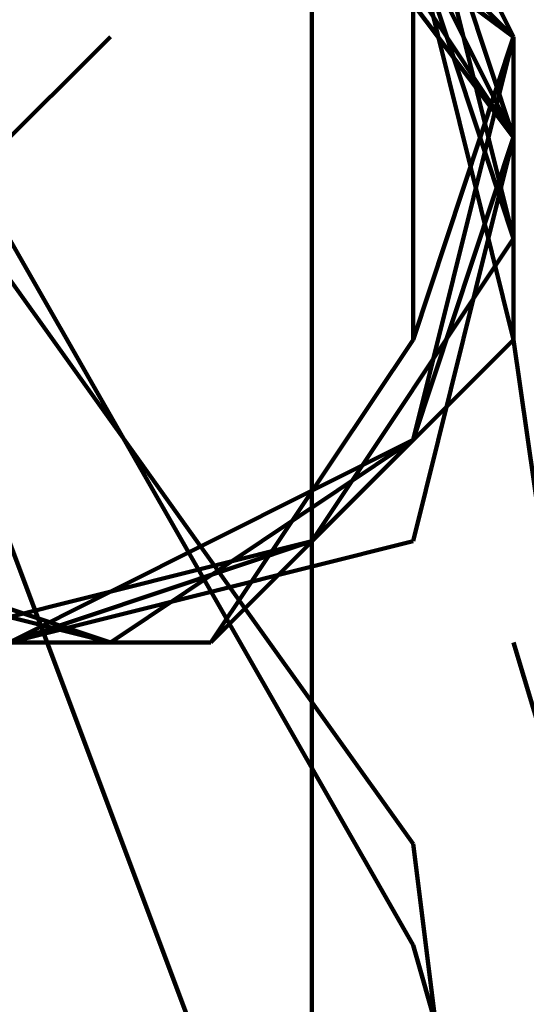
# Model space of a CAD drawing. Header units: inches. Extents: x -1901 to 7725, y 4299 to 7113.
# Tile 145 of 180: x 2626.72 to 2628.84, y 6206.64 to 6210.76. Entities that reach past the tile are written whole.
import ezdxf

# ---------------------------------------------------------------- set-up
doc = ezdxf.new("R2010")
doc.units = ezdxf.units.IN
doc.header["$MEASUREMENT"] = 0
doc.layers.add('at_Entity', color=7, linetype='Continuous')

msp = doc.modelspace()

# ---------------------------------------------------------------- linework, layer by layer
at = {"layer": 'at_Entity', "color": 7, "lineweight": 211}
for p, q in [((2627.1007, 6211.959), (2628.7866, 6210.6922)), ((2628.7866, 6210.6922), (2627.1007, 6211.959)), ((2628.7866, 6210.6922), (2627.1007, 6211.959)), ((2628.7866, 6210.6922), (2627.1007, 6211.959)), ((2627.1007, 6211.959), (2628.7866, 6210.6922)), ((2628.7866, 6210.6922), (2627.1007, 6211.959)), ((2628.7866, 6210.6922), (2627.1007, 6211.959)), ((2628.7866, 6210.6922), (2627.1007, 6211.959)), ((2628.7866, 6210.273), (2627.5199, 6211.959)), ((2628.7866, 6210.6922), (2627.5199, 6211.959)), ((2628.7866, 6210.6922), (2627.5199, 6211.959)), ((2628.7866, 6210.6922), (2627.5199, 6211.959)), ((2628.7866, 6210.6922), (2627.9437, 6211.5398)), ((2628.7866, 6210.6922), (2627.9437, 6211.5398)), ((2628.7866, 6210.6922), (2627.9437, 6211.5398)), ((2628.7866, 6210.6922), (2627.9437, 6211.5398)), ((2628.7866, 6210.6922), (2627.9437, 6211.5398)), ((2627.9437, 6211.5398), (2628.7866, 6210.273)), ((2628.7866, 6210.273), (2627.9437, 6211.5398)), ((2628.7866, 6210.273), (2627.9437, 6211.5398)), ((2628.7866, 6210.273), (2627.9437, 6211.5398)), ((2628.7866, 6210.273), (2627.9437, 6211.5398)), ((2628.7866, 6210.6922), (2627.9437, 6211.5398)), ((2628.7866, 6210.273), (2627.9437, 6211.5398)), ((2628.7866, 6210.273), (2627.9437, 6211.5398)), ((2628.7866, 6210.273), (2627.9437, 6211.5398)), ((2628.7866, 6210.273), (2627.9437, 6211.5398)), ((2628.7866, 6210.273), (2627.9437, 6211.5398)), ((2628.7866, 6210.273), (2627.9437, 6211.5398)), ((2628.7866, 6210.6922), (2627.9437, 6211.5398)), ((2628.7866, 6210.6922), (2627.9437, 6211.5398)), ((2628.7866, 6210.6922), (2627.9437, 6211.5398)), ((2628.7866, 6210.6922), (2627.9437, 6211.5398)), ((2628.7866, 6210.6922), (2627.9437, 6211.5398)), ((2628.7866, 6210.6922), (2628.3674, 6211.5398)), ((2628.7866, 6209.8493), (2628.3674, 6211.5398)), ((2628.7866, 6209.8493), (2628.3674, 6211.5398)), ((2628.7866, 6209.8493), (2628.3674, 6211.5398)), ((2628.3674, 6211.5398), (2628.7866, 6210.6922)), ((2628.7866, 6210.6922), (2628.3674, 6211.5398)), ((2628.3674, 6211.5398), (2628.7866, 6210.6922)), ((2628.7866, 6210.6922), (2628.3674, 6211.5398)), ((2628.7866, 6210.273), (2628.3674, 6211.5398)), ((2628.7866, 6209.8493), (2628.3674, 6211.5398)), ((2628.7866, 6210.6922), (2628.3674, 6211.5398)), ((2628.7866, 6209.8493), (2628.3674, 6211.5398)), ((2628.7866, 6209.8493), (2628.3674, 6211.5398)), ((2628.7866, 6209.8493), (2628.3674, 6211.5398)), ((2628.7866, 6209.8493), (2628.3674, 6211.5398)), ((2628.7866, 6209.8493), (2628.3674, 6211.5398)), ((2628.7866, 6209.8493), (2628.3674, 6211.5398)), ((2628.7866, 6209.8493), (2628.3674, 6211.5398)), ((2628.7866, 6209.8493), (2628.3674, 6211.5398)), ((2628.7866, 6209.8493), (2628.3674, 6211.5398)), ((2628.3674, 6211.5398), (2628.7866, 6210.6922)), ((2628.7866, 6209.8493), (2628.3674, 6211.5398)), ((2628.7866, 6210.6922), (2628.3674, 6211.5398)), ((2628.7866, 6210.6922), (2628.3674, 6211.5398)), ((2628.7866, 6209.8493), (2628.3674, 6211.5398)), ((2628.7866, 6209.8493), (2628.3674, 6211.5398)), ((2628.7866, 6210.6922), (2628.3674, 6211.5398)), ((2628.7866, 6209.8493), (2628.3674, 6211.5398)), ((2628.7866, 6209.8493), (2628.3674, 6211.5398)), ((2628.7866, 6209.8493), (2628.3674, 6211.5398)), ((2628.7866, 6210.6922), (2628.3674, 6211.5398)), ((2628.7866, 6210.273), (2628.3674, 6211.5398)), ((2628.3674, 6211.5398), (2628.7866, 6210.6922)), ((2628.7866, 6209.8493), (2628.3674, 6211.5398)), ((2627.9437, 6211.116), (2627.9437, 6192.106)), ((2627.9437, 6211.116), (2627.9437, 6192.106)), ((2628.7866, 6210.6922), (2628.3674, 6211.116)), ((2628.7866, 6210.6922), (2628.3674, 6211.116)), ((2628.7866, 6210.6922), (2628.3674, 6211.116)), ((2628.3674, 6211.116), (2628.7866, 6210.6922)), ((2628.7866, 6210.6922), (2628.3674, 6211.116)), ((2628.3674, 6211.116), (2628.7866, 6210.6922)), ((2628.7866, 6210.6922), (2628.3674, 6211.116)), ((2628.7866, 6210.6922), (2628.3674, 6211.116)), ((2628.7866, 6210.6922), (2628.3674, 6211.116)), ((2628.3674, 6211.116), (2628.7866, 6210.6922)), ((2628.3674, 6211.116), (2628.7866, 6210.6922)), ((2628.3674, 6211.116), (2628.7866, 6210.6922)), ((2628.3674, 6211.116), (2628.7866, 6210.6922)), ((2628.7866, 6210.6922), (2628.3674, 6211.116)), ((2628.7866, 6210.6922), (2628.3674, 6211.116)), ((2628.3674, 6211.116), (2628.7866, 6210.6922)), ((2628.7866, 6210.6922), (2628.3674, 6211.116)), ((2628.7866, 6210.6922), (2628.3674, 6211.116)), ((2628.3674, 6211.116), (2628.7866, 6210.6922)), ((2628.7866, 6210.6922), (2628.3674, 6211.116)), ((2628.7866, 6209.4255), (2628.3674, 6211.116)), ((2628.7866, 6210.6922), (2628.3674, 6211.116)), ((2628.7866, 6210.6922), (2628.3674, 6211.116)), ((2628.3674, 6211.116), (2628.7866, 6210.273)), ((2628.7866, 6209.8493), (2628.3674, 6211.116)), ((2628.3674, 6211.116), (2628.7866, 6210.6922)), ((2628.7866, 6210.6922), (2628.3674, 6211.116)), ((2628.3674, 6211.116), (2628.7866, 6210.6922)), ((2628.3674, 6211.116), (2628.7866, 6210.6922)), ((2628.3674, 6211.116), (2628.7866, 6210.6922)), ((2628.7866, 6210.6922), (2628.3674, 6211.116)), ((2628.3674, 6211.116), (2628.7866, 6210.6922)), ((2628.7866, 6210.6922), (2628.3674, 6211.116)), ((2628.7866, 6210.6922), (2628.3674, 6211.116)), ((2628.7866, 6210.6922), (2628.3674, 6211.116)), ((2628.3674, 6211.116), (2628.7866, 6210.6922)), ((2628.7866, 6210.6922), (2628.3674, 6211.116)), ((2628.7866, 6210.6922), (2628.3674, 6211.116)), ((2628.3674, 6211.116), (2628.7866, 6210.6922)), ((2628.7866, 6210.6922), (2628.3674, 6211.116)), ((2628.7866, 6210.6922), (2628.3674, 6211.116)), ((2628.3674, 6211.116), (2628.7866, 6210.6922)), ((2628.3674, 6211.116), (2628.7866, 6210.6922)), ((2628.7866, 6210.6922), (2628.3674, 6211.116)), ((2628.7866, 6209.8493), (2628.3674, 6211.116)), ((2628.7866, 6210.6922), (2628.3674, 6211.116)), ((2628.3674, 6211.116), (2628.7866, 6210.6922)), ((2628.7866, 6209.8493), (2628.3674, 6211.116)), ((2628.7866, 6209.8493), (2628.3674, 6211.116)), ((2628.7866, 6209.4255), (2628.3674, 6211.116)), ((2628.7866, 6209.8493), (2628.3674, 6211.116)), ((2628.7866, 6210.6922), (2628.3674, 6211.116)), ((2628.7866, 6209.8493), (2628.3674, 6211.116)), ((2628.3674, 6211.116), (2628.7866, 6210.6922)), ((2628.3674, 6211.116), (2628.7866, 6210.6922)), ((2628.7866, 6209.8493), (2628.3674, 6211.116)), ((2628.7866, 6209.4255), (2628.3674, 6211.116)), ((2628.7866, 6209.8493), (2628.3674, 6211.116)), ((2628.7866, 6209.8493), (2628.3674, 6211.116)), ((2628.7866, 6210.6922), (2628.3674, 6211.116)), ((2628.3674, 6209.4255), (2628.3674, 6211.116)), ((2628.7866, 6210.6922), (2628.3674, 6211.116)), ((2628.7866, 6210.6922), (2628.3674, 6211.116)), ((2628.7866, 6209.4255), (2628.3674, 6211.116)), ((2628.7866, 6210.6922), (2628.3674, 6211.116)), ((2628.7866, 6209.8493), (2628.3674, 6211.116)), ((2628.7866, 6209.8493), (2628.3674, 6211.116)), ((2628.7866, 6209.8493), (2628.3674, 6211.116)), ((2628.7866, 6210.6922), (2628.3674, 6211.116)), ((2628.7866, 6210.6922), (2628.3674, 6211.116)), ((2628.3674, 6209.4255), (2628.3674, 6211.116)), ((2628.3674, 6211.116), (2628.7866, 6210.273)), ((2628.7866, 6210.6922), (2628.3674, 6211.116)), ((2628.3674, 6211.116), (2628.7866, 6210.6922)), ((2628.7866, 6210.6922), (2628.3674, 6211.116)), ((2628.7866, 6210.6922), (2628.3674, 6211.116)), ((2628.7866, 6210.6922), (2628.3674, 6211.116)), ((2628.3674, 6211.116), (2628.7866, 6210.6922)), ((2628.7866, 6209.4255), (2628.3674, 6211.116)), ((2628.7866, 6210.6922), (2628.3674, 6211.116)), ((2628.3674, 6209.4255), (2628.3674, 6211.116)), ((2628.7866, 6209.8493), (2628.3674, 6211.116)), ((2628.7866, 6209.4255), (2628.3674, 6211.116)), ((2628.3674, 6211.116), (2628.7866, 6210.6922)), ((2628.3674, 6211.116), (2628.7866, 6210.6922)), ((2628.7866, 6210.6922), (2628.3674, 6211.116)), ((2628.7866, 6210.6922), (2628.3674, 6211.116)), ((2628.7866, 6210.6922), (2628.3674, 6211.116)), ((2628.7866, 6210.273), (2628.3674, 6211.116)), ((2628.7866, 6210.6922), (2628.3674, 6211.116)), ((2628.3674, 6211.116), (2628.7866, 6210.6922)), ((2628.7866, 6209.8493), (2628.3674, 6211.116)), ((2628.7866, 6210.6922), (2628.3674, 6211.116)), ((2628.7866, 6209.8493), (2628.3674, 6211.116)), ((2628.7866, 6210.6922), (2628.3674, 6211.116)), ((2628.7866, 6209.4255), (2628.3674, 6211.116)), ((2628.7866, 6210.6922), (2628.3674, 6211.116)), ((2628.3674, 6211.116), (2628.7866, 6210.6922)), ((2628.7866, 6210.6922), (2628.3674, 6211.116)), ((2628.3674, 6211.116), (2628.7866, 6210.6922)), ((2628.7866, 6210.6922), (2628.3674, 6211.116)), ((2628.7866, 6210.6922), (2628.3674, 6211.116)), ((2628.3674, 6211.116), (2628.7866, 6210.6922)), ((2628.3674, 6211.116), (2628.7866, 6210.6922)), ((2628.7866, 6210.6922), (2628.3674, 6211.116)), ((2628.7866, 6210.6922), (2628.3674, 6211.116)), ((2628.7866, 6209.4255), (2628.3674, 6211.116)), ((2628.3674, 6211.116), (2628.7866, 6210.6922)), ((2628.7866, 6210.6922), (2628.3674, 6211.116)), ((2628.7866, 6209.4255), (2628.3674, 6211.116)), ((2628.7866, 6210.6922), (2628.3674, 6211.116)), ((2628.7866, 6210.6922), (2628.3674, 6211.116)), ((2628.7866, 6210.6922), (2628.3674, 6211.116)), ((2628.7866, 6210.6922), (2628.3674, 6211.116)), ((2628.3674, 6211.116), (2628.7866, 6210.6922)), ((2628.7866, 6209.8493), (2628.3674, 6211.116)), ((2628.3674, 6211.116), (2628.7866, 6210.6922)), ((2628.7866, 6210.6922), (2628.3674, 6211.116)), ((2628.7866, 6210.6922), (2628.3674, 6211.116)), ((2628.7866, 6210.6922), (2628.3674, 6211.116)), ((2628.3674, 6211.116), (2628.7866, 6210.6922)), ((2628.7866, 6210.6922), (2628.3674, 6211.116)), ((2628.7866, 6210.6922), (2628.3674, 6211.116)), ((2628.3674, 6211.116), (2628.7866, 6210.6922)), ((2628.7866, 6209.4255), (2628.3674, 6211.116)), ((2627.1007, 6210.6922), (2626.2532, 6209.8493)), ((2628.3674, 6209.0063), (2628.7866, 6210.6922)), ((2628.3674, 6209.4255), (2628.7866, 6210.6922)), ((2628.3674, 6209.4255), (2628.7866, 6210.6922)), ((2628.3674, 6209.4255), (2628.7866, 6210.6922)), ((2628.3674, 6209.0063), (2628.7866, 6210.6922)), ((2628.3674, 6209.4255), (2628.7866, 6210.6922)), ((2628.3674, 6209.0063), (2628.7866, 6210.6922)), ((2628.3674, 6209.0063), (2628.7866, 6210.6922)), ((2628.3674, 6209.0063), (2628.7866, 6210.6922)), ((2628.3674, 6209.0063), (2628.7866, 6210.6922)), ((2628.3674, 6209.4255), (2628.7866, 6210.6922)), ((2628.3674, 6209.4255), (2628.7866, 6210.6922)), ((2628.3674, 6209.0063), (2628.7866, 6210.6922)), ((2628.3674, 6209.0063), (2628.7866, 6210.6922)), ((2628.3674, 6209.0063), (2628.7866, 6210.6922)), ((2628.3674, 6209.0063), (2628.7866, 6210.6922)), ((2628.3674, 6209.0063), (2628.7866, 6210.6922)), ((2628.3674, 6209.0063), (2628.7866, 6210.6922)), ((2628.3674, 6209.4255), (2628.7866, 6210.6922)), ((2628.3674, 6209.0063), (2628.7866, 6210.6922)), ((2628.3674, 6209.4255), (2628.7866, 6210.6922)), ((2628.3674, 6209.0063), (2628.7866, 6210.6922)), ((2628.3674, 6209.0063), (2628.7866, 6210.6922)), ((2628.3674, 6209.0063), (2628.7866, 6210.6922)), ((2628.3674, 6209.4255), (2628.7866, 6210.6922)), ((2628.3674, 6209.0063), (2628.7866, 6210.6922)), ((2628.3674, 6209.0063), (2628.7866, 6210.6922)), ((2628.3674, 6209.0063), (2628.7866, 6210.6922)), ((2628.3674, 6209.0063), (2628.7866, 6210.6922)), ((2628.3674, 6209.0063), (2628.7866, 6210.6922)), ((2628.3674, 6209.4255), (2628.7866, 6210.6922)), ((2628.3674, 6209.4255), (2628.7866, 6210.6922)), ((2628.3674, 6209.0063), (2628.7866, 6210.6922)), ((2628.3674, 6209.0063), (2628.7866, 6210.6922)), ((2628.3674, 6209.0063), (2628.7866, 6210.6922)), ((2628.3674, 6209.0063), (2628.7866, 6210.6922)), ((2628.3674, 6209.0063), (2628.7866, 6210.6922)), ((2628.3674, 6209.4255), (2628.7866, 6210.6922)), ((2628.3674, 6209.0063), (2628.7866, 6210.6922)), ((2628.3674, 6209.0063), (2628.7866, 6210.6922)), ((2628.3674, 6209.0063), (2628.7866, 6210.6922)), ((2628.3674, 6209.0063), (2628.7866, 6210.6922)), ((2628.3674, 6209.0063), (2628.7866, 6210.6922)), ((2628.3674, 6209.0063), (2628.7866, 6210.6922)), ((2628.3674, 6209.4255), (2628.7866, 6210.6922)), ((2628.3674, 6209.0063), (2628.7866, 6210.6922)), ((2628.3674, 6209.0063), (2628.7866, 6210.6922)), ((2628.3674, 6209.0063), (2628.7866, 6210.6922)), ((2628.3674, 6209.4255), (2628.7866, 6210.6922)), ((2628.3674, 6209.4255), (2628.7866, 6210.6922)), ((2628.3674, 6209.0063), (2628.7866, 6210.6922)), ((2628.3674, 6209.0063), (2628.7866, 6210.6922)), ((2628.3674, 6209.4255), (2628.7866, 6210.6922)), ((2628.3674, 6209.0063), (2628.7866, 6210.6922)), ((2628.3674, 6209.0063), (2628.7866, 6210.6922)), ((2628.3674, 6209.0063), (2628.7866, 6210.6922)), ((2628.3674, 6209.0063), (2628.7866, 6210.6922)), ((2628.3674, 6209.0063), (2628.7866, 6210.6922)), ((2628.3674, 6209.0063), (2628.7866, 6210.6922)), ((2628.7866, 6210.273), (2628.7866, 6210.6922)), ((2628.7866, 6210.273), (2628.7866, 6210.6922)), ((2628.7866, 6210.6922), (2628.7866, 6210.273)), ((2628.7866, 6210.273), (2628.7866, 6210.6922)), ((2628.7866, 6210.273), (2628.7866, 6210.6922)), ((2628.7866, 6210.273), (2628.7866, 6210.6922)), ((2628.7866, 6210.6922), (2628.7866, 6210.273)), ((2628.7866, 6210.6922), (2628.7866, 6210.273)), ((2628.7866, 6210.6922), (2628.7866, 6210.273)), ((2628.7866, 6210.6922), (2628.7866, 6210.273)), ((2628.7866, 6210.273), (2628.7866, 6210.6922)), ((2628.7866, 6210.273), (2628.7866, 6210.6922)), ((2628.7866, 6210.273), (2628.7866, 6210.6922)), ((2628.7866, 6210.273), (2628.7866, 6210.6922)), ((2628.7866, 6210.273), (2628.7866, 6210.6922)), ((2628.7866, 6210.273), (2628.7866, 6210.6922)), ((2628.7866, 6210.273), (2628.7866, 6210.6922)), ((2628.7866, 6210.6922), (2628.7866, 6210.273)), ((2628.7866, 6210.273), (2628.7866, 6210.6922)), ((2628.7866, 6210.273), (2628.7866, 6210.6922)), ((2628.7866, 6210.6922), (2628.7866, 6210.273)), ((2628.7866, 6210.273), (2628.7866, 6210.6922)), ((2628.7866, 6210.273), (2628.7866, 6210.6922)), ((2628.7866, 6210.273), (2628.7866, 6210.6922)), ((2628.7866, 6210.6922), (2628.7866, 6210.273)), ((2628.7866, 6210.273), (2628.7866, 6210.6922)), ((2628.7866, 6210.6922), (2628.7866, 6210.273)), ((2628.7866, 6210.273), (2628.7866, 6210.6922)), ((2628.7866, 6210.273), (2628.7866, 6210.6922)), ((2628.7866, 6210.6922), (2628.7866, 6210.273)), ((2628.7866, 6210.273), (2628.7866, 6210.6922)), ((2628.7866, 6210.273), (2628.7866, 6210.6922)), ((2628.7866, 6210.273), (2628.7866, 6210.6922)), ((2628.7866, 6210.273), (2628.7866, 6210.6922)), ((2628.7866, 6210.6922), (2628.7866, 6210.273)), ((2628.7866, 6210.273), (2628.7866, 6210.6922)), ((2628.7866, 6210.6922), (2628.7866, 6210.273)), ((2628.7866, 6210.6922), (2628.7866, 6210.273)), ((2628.7866, 6210.273), (2628.7866, 6210.6922)), ((2628.7866, 6210.273), (2628.7866, 6210.6922)), ((2628.7866, 6210.273), (2628.7866, 6210.6922)), ((2628.7866, 6210.273), (2628.7866, 6210.6922)), ((2628.7866, 6210.273), (2628.7866, 6210.6922)), ((2628.7866, 6210.6922), (2628.7866, 6210.273)), ((2628.7866, 6210.273), (2628.7866, 6210.6922)), ((2628.7866, 6210.6922), (2628.7866, 6210.273)), ((2628.7866, 6210.6922), (2628.7866, 6210.273)), ((2628.7866, 6210.273), (2628.7866, 6210.6922)), ((2628.7866, 6210.273), (2628.7866, 6210.6922)), ((2628.7866, 6210.6922), (2628.7866, 6210.273)), ((2628.7866, 6210.273), (2628.7866, 6210.6922)), ((2628.7866, 6210.273), (2628.7866, 6210.6922)), ((2628.7866, 6210.273), (2628.7866, 6210.6922)), ((2628.7866, 6210.273), (2628.7866, 6210.6922)), ((2628.7866, 6210.6922), (2628.7866, 6210.273)), ((2628.7866, 6210.273), (2628.7866, 6210.6922)), ((2628.7866, 6210.6922), (2628.7866, 6210.273)), ((2628.7866, 6210.273), (2628.7866, 6210.6922)), ((2628.7866, 6210.273), (2628.7866, 6210.6922)), ((2628.7866, 6210.6922), (2628.7866, 6210.273)), ((2628.7866, 6210.273), (2628.7866, 6210.6922)), ((2628.7866, 6210.273), (2628.7866, 6210.6922)), ((2628.7866, 6210.6922), (2628.7866, 6210.273)), ((2628.7866, 6210.273), (2628.7866, 6210.6922)), ((2628.7866, 6210.273), (2628.7866, 6210.6922)), ((2628.7866, 6210.6922), (2628.7866, 6210.273)), ((2628.7866, 6210.6922), (2628.7866, 6210.273)), ((2628.7866, 6210.273), (2628.7866, 6210.6922)), ((2628.7866, 6210.273), (2628.7866, 6210.6922)), ((2628.7866, 6210.273), (2628.7866, 6210.6922)), ((2628.7866, 6210.273), (2628.7866, 6210.6922)), ((2628.7866, 6210.273), (2628.7866, 6210.6922)), ((2628.3674, 6207.3158), (2626.2532, 6210.273)), ((2628.3674, 6209.0063), (2628.7866, 6210.273)), ((2628.3674, 6208.5825), (2628.7866, 6210.273)), ((2628.3674, 6209.0063), (2628.7866, 6210.273)), ((2628.3674, 6209.0063), (2628.7866, 6210.273)), ((2628.3674, 6209.0063), (2628.7866, 6210.273)), ((2628.3674, 6209.0063), (2628.7866, 6210.273)), ((2628.3674, 6209.0063), (2628.7866, 6210.273)), ((2628.3674, 6208.5825), (2628.7866, 6210.273)), ((2628.3674, 6209.0063), (2628.7866, 6210.273)), ((2628.3674, 6209.0063), (2628.7866, 6210.273)), ((2628.3674, 6208.5825), (2628.7866, 6210.273)), ((2628.3674, 6209.0063), (2628.7866, 6210.273)), ((2628.3674, 6209.0063), (2628.7866, 6210.273)), ((2628.3674, 6209.0063), (2628.7866, 6210.273)), ((2628.3674, 6209.0063), (2628.7866, 6210.273)), ((2628.3674, 6208.5825), (2628.7866, 6210.273)), ((2628.3674, 6209.0063), (2628.7866, 6210.273)), ((2628.3674, 6208.5825), (2628.7866, 6210.273)), ((2628.3674, 6209.0063), (2628.7866, 6210.273)), ((2628.3674, 6209.0063), (2628.7866, 6210.273)), ((2628.3674, 6209.0063), (2628.7866, 6210.273)), ((2628.3674, 6209.0063), (2628.7866, 6210.273)), ((2628.3674, 6209.0063), (2628.7866, 6210.273)), ((2628.3674, 6208.5825), (2628.7866, 6210.273)), ((2628.3674, 6208.5825), (2628.7866, 6210.273)), ((2628.3674, 6209.0063), (2628.7866, 6210.273)), ((2628.3674, 6209.0063), (2628.7866, 6210.273)), ((2628.3674, 6209.0063), (2628.7866, 6210.273)), ((2628.3674, 6209.0063), (2628.7866, 6210.273)), ((2628.3674, 6209.0063), (2628.7866, 6210.273)), ((2628.3674, 6208.5825), (2628.7866, 6210.273)), ((2628.3674, 6209.0063), (2628.7866, 6210.273)), ((2628.3674, 6209.0063), (2628.7866, 6210.273)), ((2628.3674, 6209.0063), (2628.7866, 6210.273)), ((2628.3674, 6209.0063), (2628.7866, 6210.273)), ((2628.3674, 6209.0063), (2628.7866, 6210.273)), ((2628.3674, 6209.0063), (2628.7866, 6210.273)), ((2628.3674, 6208.5825), (2628.7866, 6210.273)), ((2628.3674, 6209.0063), (2628.7866, 6210.273)), ((2628.3674, 6209.0063), (2628.7866, 6210.273)), ((2628.3674, 6209.0063), (2628.7866, 6210.273)), ((2628.3674, 6209.0063), (2628.7866, 6210.273)), ((2628.3674, 6209.0063), (2628.7866, 6210.273)), ((2628.3674, 6209.0063), (2628.7866, 6210.273)), ((2628.3674, 6209.0063), (2628.7866, 6210.273)), ((2628.3674, 6208.5825), (2628.7866, 6210.273)), ((2628.3674, 6209.0063), (2628.7866, 6210.273)), ((2628.3674, 6209.0063), (2628.7866, 6210.273)), ((2628.3674, 6209.0063), (2628.7866, 6210.273)), ((2628.3674, 6209.0063), (2628.7866, 6210.273)), ((2628.3674, 6209.0063), (2628.7866, 6210.273)), ((2628.3674, 6209.0063), (2628.7866, 6210.273)), ((2628.3674, 6209.0063), (2628.7866, 6210.273)), ((2628.3674, 6209.0063), (2628.7866, 6210.273)), ((2628.3674, 6209.0063), (2628.7866, 6210.273)), ((2628.3674, 6209.0063), (2628.7866, 6210.273)), ((2628.3674, 6209.0063), (2628.7866, 6210.273)), ((2628.3674, 6209.0063), (2628.7866, 6210.273)), ((2628.3674, 6209.0063), (2628.7866, 6210.273)), ((2628.3674, 6209.0063), (2628.7866, 6210.273)), ((2628.3674, 6209.0063), (2628.7866, 6210.273)), ((2628.3674, 6209.0063), (2628.7866, 6210.273)), ((2628.3674, 6209.0063), (2628.7866, 6210.273)), ((2628.3674, 6209.0063), (2628.7866, 6210.273)), ((2628.3674, 6209.0063), (2628.7866, 6210.273)), ((2628.3674, 6209.0063), (2628.7866, 6210.273)), ((2628.3674, 6209.0063), (2628.7866, 6210.273)), ((2628.3674, 6209.0063), (2628.7866, 6210.273)), ((2628.3674, 6209.0063), (2628.7866, 6210.273)), ((2628.3674, 6209.0063), (2628.7866, 6210.273)), ((2628.3674, 6209.0063), (2628.7866, 6210.273)), ((2628.3674, 6209.0063), (2628.7866, 6210.273)), ((2628.3674, 6209.0063), (2628.7866, 6210.273)), ((2628.3674, 6208.5825), (2628.7866, 6210.273)), ((2628.3674, 6209.0063), (2628.7866, 6210.273)), ((2628.3674, 6209.0063), (2628.7866, 6210.273)), ((2628.3674, 6209.0063), (2628.7866, 6210.273)), ((2628.3674, 6209.0063), (2628.7866, 6210.273)), ((2628.3674, 6209.0063), (2628.7866, 6210.273)), ((2628.3674, 6208.5825), (2628.7866, 6210.273)), ((2628.3674, 6209.0063), (2628.7866, 6210.273)), ((2628.3674, 6208.5825), (2628.7866, 6210.273)), ((2628.3674, 6208.5825), (2628.7866, 6210.273)), ((2628.3674, 6209.0063), (2628.7866, 6210.273)), ((2628.3674, 6209.0063), (2628.7866, 6210.273)), ((2628.3674, 6209.0063), (2628.7866, 6210.273)), ((2628.3674, 6209.0063), (2628.7866, 6210.273)), ((2628.3674, 6209.0063), (2628.7866, 6210.273)), ((2628.3674, 6209.0063), (2628.7866, 6210.273)), ((2628.3674, 6209.0063), (2628.7866, 6210.273)), ((2628.7866, 6209.4255), (2628.7866, 6210.273)), ((2628.7866, 6209.4255), (2628.7866, 6210.273)), ((2628.3674, 6206.8921), (2626.6769, 6209.8493)), ((2627.9437, 6208.5825), (2628.7866, 6209.8493)), ((2627.9437, 6208.5825), (2628.7866, 6209.8493)), ((2627.9437, 6208.5825), (2628.7866, 6209.8493)), ((2627.9437, 6208.5825), (2628.7866, 6209.8493)), ((2627.9437, 6208.5825), (2628.7866, 6209.8493)), ((2627.9437, 6208.5825), (2628.7866, 6209.8493)), ((2627.9437, 6208.5825), (2628.7866, 6209.8493)), ((2627.9437, 6208.5825), (2628.7866, 6209.8493)), ((2627.9437, 6208.5825), (2628.7866, 6209.8493)), ((2627.9437, 6208.5825), (2628.7866, 6209.8493)), ((2627.9437, 6208.5825), (2628.7866, 6209.8493)), ((2627.9437, 6208.5825), (2628.7866, 6209.8493)), ((2627.9437, 6208.5825), (2628.7866, 6209.8493)), ((2627.9437, 6208.5825), (2628.7866, 6209.8493)), ((2627.9437, 6208.5825), (2628.7866, 6209.8493)), ((2627.9437, 6208.5825), (2628.7866, 6209.8493)), ((2627.9437, 6208.5825), (2628.7866, 6209.8493)), ((2627.9437, 6208.5825), (2628.7866, 6209.8493)), ((2627.9437, 6208.5825), (2628.7866, 6209.8493)), ((2627.9437, 6208.5825), (2628.7866, 6209.8493)), ((2627.9437, 6208.5825), (2628.7866, 6209.8493)), ((2627.9437, 6208.5825), (2628.7866, 6209.8493)), ((2627.9437, 6208.5825), (2628.7866, 6209.8493)), ((2627.9437, 6208.5825), (2628.7866, 6209.8493)), ((2627.9437, 6208.5825), (2628.7866, 6209.8493)), ((2627.9437, 6208.5825), (2628.7866, 6209.8493)), ((2627.9437, 6208.5825), (2628.7866, 6209.8493)), ((2627.9437, 6208.5825), (2628.7866, 6209.8493)), ((2627.9437, 6208.5825), (2628.7866, 6209.8493)), ((2627.9437, 6208.5825), (2628.7866, 6209.8493)), ((2627.9437, 6208.5825), (2628.7866, 6209.8493)), ((2627.9437, 6208.5825), (2628.7866, 6209.8493)), ((2627.9437, 6208.5825), (2628.7866, 6209.8493)), ((2627.9437, 6208.5825), (2628.7866, 6209.8493)), ((2627.9437, 6208.5825), (2628.7866, 6209.8493)), ((2627.9437, 6208.5825), (2628.7866, 6209.8493)), ((2627.5199, 6208.1588), (2628.3674, 6209.4255)), ((2627.5199, 6208.1588), (2628.3674, 6209.4255)), ((2627.5199, 6208.1588), (2628.3674, 6209.4255)), ((2627.5199, 6208.1588), (2628.3674, 6209.4255)), ((2627.5199, 6208.1588), (2628.3674, 6209.4255)), ((2627.5199, 6208.1588), (2628.3674, 6209.4255)), ((2627.5199, 6208.1588), (2628.7866, 6209.4255)), ((2627.5199, 6208.1588), (2628.3674, 6209.4255)), ((2627.5199, 6208.1588), (2628.3674, 6209.4255)), ((2627.5199, 6208.1588), (2628.3674, 6209.4255)), ((2627.5199, 6208.1588), (2628.3674, 6209.4255)), ((2627.5199, 6208.1588), (2628.3674, 6209.4255)), ((2627.5199, 6208.1588), (2628.3674, 6209.4255)), ((2627.5199, 6208.1588), (2628.7866, 6209.4255)), ((2627.5199, 6208.1588), (2628.3674, 6209.4255)), ((2627.5199, 6208.1588), (2628.3674, 6209.4255)), ((2627.5199, 6208.1588), (2628.7866, 6209.4255)), ((2627.5199, 6208.1588), (2628.3674, 6209.4255)), ((2627.5199, 6208.1588), (2628.3674, 6209.4255)), ((2627.5199, 6208.1588), (2628.3674, 6209.4255)), ((2627.5199, 6208.1588), (2628.7866, 6209.4255)), ((2627.5199, 6208.1588), (2628.3674, 6209.4255)), ((2627.5199, 6208.1588), (2628.3674, 6209.4255)), ((2627.5199, 6208.1588), (2628.7866, 6209.4255)), ((2627.9437, 6208.5825), (2628.7866, 6209.4255)), ((2627.9437, 6208.5825), (2628.7866, 6209.4255)), ((2627.9437, 6208.5825), (2628.7866, 6209.4255)), ((2627.9437, 6208.5825), (2628.7866, 6209.4255)), ((2627.9437, 6208.5825), (2628.7866, 6209.4255)), ((2628.7866, 6209.4255), (2629.2104, 6206.4683)), ((2626.6769, 6208.1588), (2628.3674, 6209.0063)), ((2626.6769, 6208.1588), (2628.3674, 6209.0063)), ((2626.6769, 6208.1588), (2628.3674, 6209.0063)), ((2626.6769, 6208.1588), (2628.3674, 6209.0063)), ((2626.6769, 6208.1588), (2628.3674, 6209.0063)), ((2626.6769, 6208.1588), (2628.3674, 6209.0063)), ((2626.6769, 6208.1588), (2628.3674, 6209.0063)), ((2626.6769, 6208.1588), (2628.3674, 6209.0063)), ((2626.6769, 6208.1588), (2628.3674, 6209.0063)), ((2626.6769, 6208.1588), (2628.3674, 6209.0063)), ((2626.6769, 6208.1588), (2628.3674, 6209.0063)), ((2626.6769, 6208.1588), (2628.3674, 6209.0063)), ((2626.6769, 6208.1588), (2628.3674, 6209.0063)), ((2626.6769, 6208.1588), (2628.3674, 6209.0063)), ((2626.6769, 6208.1588), (2628.3674, 6209.0063)), ((2626.6769, 6208.1588), (2628.3674, 6209.0063)), ((2626.6769, 6208.1588), (2628.3674, 6209.0063)), ((2626.6769, 6208.1588), (2628.3674, 6209.0063)), ((2626.6769, 6208.1588), (2628.3674, 6209.0063)), ((2626.6769, 6208.1588), (2628.3674, 6209.0063)), ((2626.6769, 6208.1588), (2628.3674, 6209.0063)), ((2626.6769, 6208.1588), (2628.3674, 6209.0063)), ((2626.6769, 6208.1588), (2628.3674, 6209.0063)), ((2626.6769, 6208.1588), (2628.3674, 6209.0063)), ((2626.6769, 6208.1588), (2628.3674, 6209.0063)), ((2626.6769, 6208.1588), (2628.3674, 6209.0063)), ((2626.6769, 6208.1588), (2628.3674, 6209.0063)), ((2626.6769, 6208.1588), (2628.3674, 6209.0063)), ((2626.6769, 6208.1588), (2628.3674, 6209.0063)), ((2626.6769, 6208.1588), (2628.3674, 6209.0063)), ((2626.6769, 6208.1588), (2628.3674, 6209.0063)), ((2626.6769, 6208.1588), (2628.3674, 6209.0063)), ((2626.6769, 6208.1588), (2628.3674, 6209.0063)), ((2626.6769, 6208.1588), (2628.3674, 6209.0063)), ((2626.6769, 6208.1588), (2628.3674, 6209.0063)), ((2626.6769, 6208.1588), (2628.3674, 6209.0063)), ((2626.6769, 6208.1588), (2628.3674, 6209.0063)), ((2626.6769, 6208.1588), (2628.3674, 6209.0063)), ((2626.6769, 6208.1588), (2628.3674, 6209.0063)), ((2626.6769, 6208.1588), (2628.3674, 6209.0063)), ((2626.6769, 6208.1588), (2628.3674, 6209.0063)), ((2626.6769, 6208.1588), (2628.3674, 6209.0063)), ((2626.6769, 6208.1588), (2628.3674, 6209.0063)), ((2626.6769, 6208.1588), (2628.3674, 6209.0063)), ((2626.6769, 6208.1588), (2628.3674, 6209.0063)), ((2626.6769, 6208.1588), (2628.3674, 6209.0063)), ((2626.6769, 6208.1588), (2628.3674, 6209.0063)), ((2626.6769, 6208.1588), (2628.3674, 6209.0063)), ((2626.6769, 6208.1588), (2628.3674, 6209.0063)), ((2626.6769, 6208.1588), (2628.3674, 6209.0063)), ((2626.6769, 6208.1588), (2628.3674, 6209.0063)), ((2626.6769, 6208.1588), (2628.3674, 6209.0063)), ((2626.6769, 6208.1588), (2628.3674, 6209.0063)), ((2626.6769, 6208.1588), (2628.3674, 6209.0063)), ((2626.6769, 6208.1588), (2628.3674, 6209.0063)), ((2626.6769, 6208.1588), (2628.3674, 6209.0063)), ((2626.6769, 6208.1588), (2628.3674, 6209.0063)), ((2626.6769, 6208.1588), (2628.3674, 6209.0063)), ((2626.6769, 6208.1588), (2628.3674, 6209.0063)), ((2626.6769, 6208.1588), (2628.3674, 6209.0063)), ((2626.6769, 6208.1588), (2628.3674, 6209.0063)), ((2626.6769, 6208.1588), (2628.3674, 6209.0063)), ((2626.6769, 6208.1588), (2628.3674, 6209.0063)), ((2626.6769, 6208.1588), (2628.3674, 6209.0063)), ((2626.6769, 6208.1588), (2628.3674, 6209.0063)), ((2626.6769, 6208.1588), (2628.3674, 6209.0063)), ((2627.1007, 6208.1588), (2628.3674, 6209.0063)), ((2627.1007, 6208.1588), (2628.3674, 6209.0063)), ((2627.1007, 6208.1588), (2628.3674, 6209.0063)), ((2627.1007, 6208.1588), (2628.3674, 6209.0063)), ((2627.1007, 6208.1588), (2628.3674, 6209.0063)), ((2627.1007, 6208.1588), (2628.3674, 6209.0063)), ((2627.1007, 6208.1588), (2628.3674, 6209.0063)), ((2627.1007, 6208.1588), (2628.3674, 6209.0063)), ((2627.1007, 6208.1588), (2628.3674, 6209.0063)), ((2627.1007, 6208.1588), (2628.3674, 6209.0063)), ((2627.1007, 6208.1588), (2628.3674, 6209.0063)), ((2627.1007, 6208.1588), (2628.3674, 6209.0063)), ((2627.1007, 6208.1588), (2628.3674, 6209.0063)), ((2627.1007, 6208.1588), (2628.3674, 6209.0063)), ((2627.1007, 6208.1588), (2628.3674, 6209.0063)), ((2627.1007, 6208.1588), (2628.3674, 6209.0063)), ((2627.1007, 6208.1588), (2628.3674, 6209.0063)), ((2627.1007, 6208.1588), (2628.3674, 6209.0063)), ((2627.1007, 6208.1588), (2628.3674, 6209.0063)), ((2627.1007, 6208.1588), (2628.3674, 6209.0063)), ((2627.1007, 6208.1588), (2628.3674, 6209.0063)), ((2627.1007, 6208.1588), (2628.3674, 6209.0063)), ((2627.1007, 6208.1588), (2628.3674, 6209.0063)), ((2627.1007, 6208.1588), (2628.3674, 6209.0063)), ((2627.1007, 6208.1588), (2628.3674, 6209.0063)), ((2627.1007, 6208.1588), (2628.3674, 6209.0063)), ((2627.1007, 6208.1588), (2628.3674, 6209.0063)), ((2627.1007, 6208.1588), (2628.3674, 6209.0063)), ((2627.1007, 6208.1588), (2628.3674, 6209.0063)), ((2627.1007, 6208.1588), (2628.3674, 6209.0063)), ((2627.1007, 6208.1588), (2628.3674, 6209.0063)), ((2627.1007, 6208.1588), (2628.3674, 6209.0063)), ((2627.1007, 6208.1588), (2628.3674, 6209.0063)), ((2627.1007, 6208.1588), (2628.3674, 6209.0063)), ((2627.1007, 6208.1588), (2628.3674, 6209.0063)), ((2627.1007, 6208.1588), (2628.3674, 6209.0063)), ((2627.1007, 6208.1588), (2628.3674, 6209.0063)), ((2627.1007, 6208.1588), (2628.3674, 6209.0063)), ((2627.1007, 6208.1588), (2628.3674, 6209.0063)), ((2627.1007, 6208.1588), (2628.3674, 6209.0063)), ((2627.1007, 6208.1588), (2628.3674, 6209.0063)), ((2627.1007, 6208.1588), (2628.3674, 6209.0063)), ((2627.1007, 6208.1588), (2628.3674, 6209.0063)), ((2627.1007, 6208.1588), (2628.3674, 6209.0063)), ((2627.1007, 6208.1588), (2628.3674, 6209.0063)), ((2627.1007, 6208.1588), (2628.3674, 6209.0063)), ((2627.1007, 6208.1588), (2628.3674, 6209.0063)), ((2627.1007, 6208.1588), (2628.3674, 6209.0063)), ((2627.1007, 6208.1588), (2628.3674, 6209.0063)), ((2627.1007, 6208.1588), (2628.3674, 6209.0063)), ((2627.5199, 6208.1588), (2628.3674, 6209.0063)), ((2627.5199, 6208.1588), (2628.3674, 6209.0063)), ((2627.5199, 6208.1588), (2628.3674, 6209.0063)), ((2625.4057, 6208.5825), (2627.1007, 6208.1588)), ((2625.4057, 6208.5825), (2627.1007, 6208.1588)), ((2625.4057, 6208.5825), (2627.1007, 6208.1588)), ((2625.4057, 6208.5825), (2627.1007, 6208.1588)), ((2625.4057, 6208.5825), (2627.1007, 6208.1588)), ((2625.4057, 6208.5825), (2627.1007, 6208.1588)), ((2625.4057, 6208.5825), (2627.1007, 6208.1588)), ((2625.4057, 6208.5825), (2627.1007, 6208.1588)), ((2625.4057, 6208.5825), (2627.1007, 6208.1588)), ((2625.4057, 6208.5825), (2627.1007, 6208.1588)), ((2625.4057, 6208.5825), (2627.1007, 6208.1588)), ((2625.4057, 6208.5825), (2627.1007, 6208.1588)), ((2625.4057, 6208.5825), (2627.1007, 6208.1588)), ((2625.4057, 6208.5825), (2627.1007, 6208.1588)), ((2625.4057, 6208.5825), (2627.1007, 6208.1588)), ((2625.4057, 6208.5825), (2627.1007, 6208.1588)), ((2625.4057, 6208.5825), (2627.1007, 6208.1588)), ((2625.4057, 6208.5825), (2627.1007, 6208.1588)), ((2625.4057, 6208.5825), (2627.1007, 6208.1588)), ((2625.4057, 6208.5825), (2627.1007, 6208.1588)), ((2625.4057, 6208.5825), (2627.1007, 6208.1588)), ((2625.4057, 6208.5825), (2627.1007, 6208.1588)), ((2625.4057, 6208.5825), (2627.1007, 6208.1588)), ((2625.4057, 6208.5825), (2627.1007, 6208.1588)), ((2625.4057, 6208.5825), (2627.1007, 6208.1588)), ((2625.4057, 6208.5825), (2627.1007, 6208.1588)), ((2625.4057, 6208.5825), (2627.1007, 6208.1588)), ((2625.4057, 6208.5825), (2627.1007, 6208.1588)), ((2625.4057, 6208.5825), (2627.1007, 6208.1588)), ((2625.4057, 6208.5825), (2627.1007, 6208.1588)), ((2625.4057, 6208.5825), (2627.1007, 6208.1588)), ((2625.4057, 6208.5825), (2627.1007, 6208.1588)), ((2625.4057, 6208.5825), (2627.1007, 6208.1588)), ((2625.4057, 6208.5825), (2627.1007, 6208.1588)), ((2625.4057, 6208.5825), (2627.1007, 6208.1588)), ((2625.4057, 6208.5825), (2627.1007, 6208.1588)), ((2625.4057, 6208.5825), (2627.1007, 6208.1588)), ((2625.4057, 6208.5825), (2627.1007, 6208.1588)), ((2625.4057, 6208.5825), (2627.1007, 6208.1588)), ((2625.4057, 6208.5825), (2627.1007, 6208.1588)), ((2625.4057, 6208.5825), (2627.1007, 6208.1588)), ((2625.4057, 6208.5825), (2627.1007, 6208.1588)), ((2625.8294, 6208.5825), (2627.1007, 6208.1588)), ((2625.8294, 6208.5825), (2627.1007, 6208.1588)), ((2625.8294, 6208.5825), (2627.1007, 6208.1588)), ((2625.8294, 6208.5825), (2627.1007, 6208.1588)), ((2625.8294, 6208.5825), (2627.1007, 6208.1588)), ((2625.8294, 6208.5825), (2627.1007, 6208.1588)), ((2625.8294, 6208.5825), (2627.1007, 6208.1588)), ((2625.8294, 6208.5825), (2627.1007, 6208.1588)), ((2626.2532, 6208.1588), (2627.9437, 6208.5825)), ((2626.2532, 6208.1588), (2627.9437, 6208.5825)), ((2626.2532, 6208.1588), (2627.9437, 6208.5825)), ((2626.2532, 6208.1588), (2627.9437, 6208.5825)), ((2626.2532, 6208.1588), (2627.9437, 6208.5825)), ((2626.2532, 6208.1588), (2627.9437, 6208.5825)), ((2626.2532, 6208.1588), (2627.9437, 6208.5825)), ((2626.2532, 6208.1588), (2627.9437, 6208.5825)), ((2626.2532, 6208.1588), (2627.9437, 6208.5825)), ((2626.2532, 6208.1588), (2627.9437, 6208.5825)), ((2626.2532, 6208.1588), (2627.9437, 6208.5825)), ((2626.2532, 6208.1588), (2627.9437, 6208.5825)), ((2626.2532, 6208.1588), (2627.9437, 6208.5825)), ((2626.2532, 6208.1588), (2627.9437, 6208.5825)), ((2626.2532, 6208.1588), (2627.9437, 6208.5825)), ((2626.2532, 6208.1588), (2627.9437, 6208.5825)), ((2626.2532, 6208.1588), (2627.9437, 6208.5825)), ((2626.2532, 6208.1588), (2627.9437, 6208.5825)), ((2626.2532, 6208.1588), (2627.9437, 6208.5825)), ((2626.2532, 6208.1588), (2627.9437, 6208.5825)), ((2626.2532, 6208.1588), (2627.9437, 6208.5825)), ((2626.2532, 6208.1588), (2627.9437, 6208.5825)), ((2627.9437, 6205.2016), (2626.6769, 6208.5825)), ((2626.6769, 6208.1588), (2628.3674, 6208.5825)), ((2626.6769, 6208.1588), (2628.3674, 6208.5825)), ((2626.6769, 6208.1588), (2628.3674, 6208.5825)), ((2626.6769, 6208.1588), (2628.3674, 6208.5825)), ((2626.6769, 6208.1588), (2627.9437, 6208.5825)), ((2626.6769, 6208.1588), (2627.9437, 6208.5825)), ((2626.6769, 6208.1588), (2628.3674, 6208.5825)), ((2626.6769, 6208.1588), (2628.3674, 6208.5825)), ((2626.6769, 6208.1588), (2628.3674, 6208.5825)), ((2626.6769, 6208.1588), (2628.3674, 6208.5825)), ((2626.6769, 6208.1588), (2628.3674, 6208.5825)), ((2626.6769, 6208.1588), (2627.9437, 6208.5825)), ((2626.6769, 6208.1588), (2627.9437, 6208.5825)), ((2626.6769, 6208.1588), (2627.9437, 6208.5825)), ((2626.6769, 6208.1588), (2628.3674, 6208.5825)), ((2626.6769, 6208.1588), (2627.9437, 6208.5825)), ((2626.6769, 6208.1588), (2627.9437, 6208.5825)), ((2626.6769, 6208.1588), (2627.9437, 6208.5825)), ((2626.6769, 6208.1588), (2627.9437, 6208.5825)), ((2626.6769, 6208.1588), (2627.9437, 6208.5825)), ((2626.6769, 6208.1588), (2627.9437, 6208.5825)), ((2626.6769, 6208.1588), (2627.9437, 6208.5825)), ((2626.6769, 6208.1588), (2627.9437, 6208.5825)), ((2626.6769, 6208.1588), (2627.9437, 6208.5825)), ((2626.6769, 6208.1588), (2627.9437, 6208.5825)), ((2626.6769, 6208.1588), (2627.9437, 6208.5825)), ((2626.6769, 6208.1588), (2627.9437, 6208.5825)), ((2626.6769, 6208.1588), (2627.9437, 6208.5825)), ((2626.6769, 6208.1588), (2628.3674, 6208.5825)), ((2626.6769, 6208.1588), (2628.3674, 6208.5825)), ((2626.6769, 6208.1588), (2628.3674, 6208.5825)), ((2626.6769, 6208.1588), (2628.3674, 6208.5825)), ((2626.6769, 6208.1588), (2627.9437, 6208.5825)), ((2625.8294, 6208.1588), (2627.5199, 6208.1588)), ((2625.8294, 6208.1588), (2627.5199, 6208.1588)), ((2625.8294, 6208.1588), (2627.5199, 6208.1588)), ((2625.8294, 6208.1588), (2627.5199, 6208.1588)), ((2625.8294, 6208.1588), (2627.5199, 6208.1588)), ((2625.8294, 6208.1588), (2627.5199, 6208.1588)), ((2625.8294, 6208.1588), (2627.5199, 6208.1588)), ((2625.8294, 6208.1588), (2627.5199, 6208.1588)), ((2625.8294, 6208.1588), (2627.5199, 6208.1588)), ((2625.8294, 6208.1588), (2627.5199, 6208.1588)), ((2625.8294, 6208.1588), (2627.5199, 6208.1588)), ((2625.8294, 6208.1588), (2627.5199, 6208.1588)), ((2625.8294, 6208.1588), (2627.5199, 6208.1588)), ((2625.8294, 6208.1588), (2627.5199, 6208.1588)), ((2625.8294, 6208.1588), (2627.5199, 6208.1588)), ((2625.8294, 6208.1588), (2627.5199, 6208.1588)), ((2625.8294, 6208.1588), (2627.5199, 6208.1588)), ((2625.8294, 6208.1588), (2627.5199, 6208.1588)), ((2625.8294, 6208.1588), (2627.5199, 6208.1588)), ((2625.8294, 6208.1588), (2627.5199, 6208.1588)), ((2625.8294, 6208.1588), (2627.5199, 6208.1588)), ((2625.8294, 6208.1588), (2627.5199, 6208.1588)), ((2625.8294, 6208.1588), (2627.5199, 6208.1588)), ((2625.8294, 6208.1588), (2627.5199, 6208.1588)), ((2625.8294, 6208.1588), (2627.5199, 6208.1588)), ((2625.8294, 6208.1588), (2627.5199, 6208.1588)), ((2626.2532, 6208.1588), (2627.5199, 6208.1588)), ((2630.0534, 6203.9348), (2628.7866, 6208.1588)), ((2628.7866, 6203.9348), (2628.3674, 6207.3158)), ((2629.2104, 6203.9348), (2628.3674, 6206.8921))]:
    msp.add_line(p, q, dxfattribs=at)

doc.saveas('drawing.dxf')
